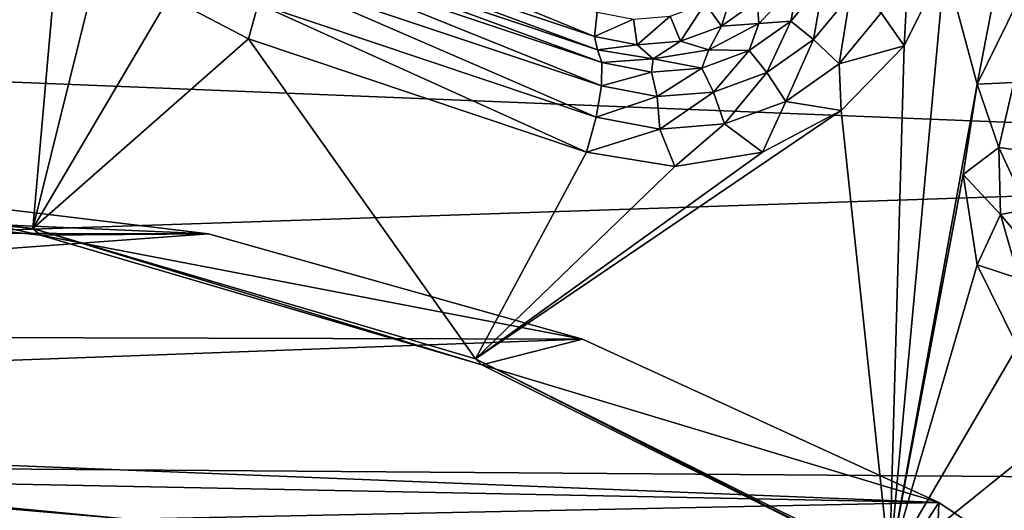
# Model space of a CAD drawing. Header units: metres. Extents: x -237 to 25, y -25 to 25.
# Tile 73 of 165: x -218.77 to -216.08, y 6.61 to 7.95. Entities that reach past the tile are written whole.
import ezdxf

# ---------------------------------------------------------------- set-up
doc = ezdxf.new("R2010")
doc.units = ezdxf.units.M
doc.layers.add('solid_10481232', color=7, linetype='CONTINUOUS')

msp = doc.modelspace()

# ---------------------------------------------------------------- linework, layer by layer
at = {"layer": 'solid_10481232'}
for points in [[(-216.239746, 8.103075, 82.718391), (-215.84996, 9.339449, 82.621201), (-216.15155, 7.774865, 82.696404)], [(-215.84996, 9.339449, 82.621201), (-216.041061, 7.998741, 82.668854), (-216.15155, 7.774865, 82.696404)], [(-218.677002, 8.658411, 83.326065), (-219.979828, 7.517162, 83.650894), (-219.178787, 8.29564, 83.451172)], [(-218.677002, 8.658411, 83.326065), (-218.63884, 8.411508, 83.316551), (-219.979828, 7.517162, 83.650894)], [(-213.328308, 7.559792, 180.296234), (-233.831543, 8.389069, 95.969193), (-234.69548, 6.843811, 96.184639)], [(-213.328308, 7.559792, 180.296234), (-212.827942, 8.400932, 180.171509), (-233.831543, 8.389069, 95.969193)], [(-218.63884, 8.411508, 83.316551), (-218.729752, 7.380611, 83.339218), (-219.979828, 7.517162, 83.650894)], [(-218.63884, 8.411508, 83.316551), (-218.529129, 8.189593, 83.289192), (-218.729752, 7.380611, 83.339218)], [(-217.196396, 7.904794, 82.624832), (-218.119202, 8.213811, 82.854919), (-218.11203, 8.280538, 82.79406)], [(-217.189224, 7.971521, 82.56398), (-217.196396, 7.904794, 82.624832), (-218.11203, 8.280538, 82.79406)], [(-217.18779, 7.868996, 82.707413), (-218.110596, 8.178013, 82.9375), (-218.119202, 8.213811, 82.854919)], [(-217.196396, 7.904794, 82.624832), (-217.18779, 7.868996, 82.707413), (-218.119202, 8.213811, 82.854919)], [(-218.529129, 8.189593, 83.289192), (-218.357742, 8.012646, 83.246468), (-218.729752, 7.380611, 83.339218)], [(-217.175919, 7.833716, 82.802383), (-218.098724, 8.142734, 83.032471), (-218.110596, 8.178013, 82.9375)], [(-217.175919, 7.833716, 82.802383), (-218.110596, 8.178013, 82.9375), (-217.18779, 7.868996, 82.707413)], [(-217.177322, 7.769969, 82.882393), (-218.100128, 8.078986, 83.11248), (-218.098724, 8.142734, 83.032471)], [(-217.175919, 7.833716, 82.802383), (-217.177322, 7.769969, 82.882393), (-218.098724, 8.142734, 83.032471)], [(-216.336899, 8.134197, 82.72467), (-216.35054, 7.879357, 82.74601), (-216.413147, 7.96943, 82.743683)], [(-216.336899, 8.134197, 82.72467), (-216.239746, 8.103075, 82.718391), (-216.35054, 7.879357, 82.74601)], [(-216.239746, 8.103075, 82.718391), (-216.15155, 7.774865, 82.696404), (-216.390732, 6.461469, 82.756035)], [(-216.35054, 7.879357, 82.74601), (-216.239746, 8.103075, 82.718391), (-216.390732, 6.461469, 82.756035)], [(-217.191879, 7.685228, 82.937836), (-218.114685, 7.994245, 83.167923), (-218.100128, 8.078986, 83.11248)], [(-217.177322, 7.769969, 82.882393), (-217.191879, 7.685228, 82.937836), (-218.100128, 8.078986, 83.11248)], [(-216.849594, 7.932923, 82.538368), (-216.894363, 7.995437, 82.490463), (-216.811234, 8.054324, 82.469734)], [(-216.751816, 8.002184, 82.513992), (-216.849594, 7.932923, 82.538368), (-216.811234, 8.054324, 82.469734)], [(-216.751816, 8.002184, 82.513992), (-216.638809, 8.052834, 82.570541), (-216.747437, 7.940877, 82.597626)], [(-216.660416, 7.946645, 82.673859), (-216.747437, 7.940877, 82.597626), (-216.638809, 8.052834, 82.570541)], [(-216.57106, 8.054464, 82.651581), (-216.660416, 7.946645, 82.673859), (-216.638809, 8.052834, 82.570541)], [(-216.598206, 7.896834, 82.738007), (-216.660416, 7.946645, 82.673859), (-216.57106, 8.054464, 82.651581)], [(-216.497818, 8.017959, 82.712975), (-216.598206, 7.896834, 82.738007), (-216.57106, 8.054464, 82.651581)], [(-218.357742, 8.012646, 83.246468), (-218.140671, 7.898461, 83.192345), (-218.729752, 7.380611, 83.339218)], [(-218.114685, 7.994245, 83.167923), (-218.140671, 7.898461, 83.192345), (-218.357742, 8.012646, 83.246468)], [(-216.528183, 7.830617, 82.772362), (-216.598206, 7.896834, 82.738007), (-216.497818, 8.017959, 82.712975)], [(-216.413147, 7.96943, 82.743683), (-216.528183, 7.830617, 82.772362), (-216.497818, 8.017959, 82.712975)], [(-218.114685, 7.994245, 83.167923), (-217.217865, 7.589444, 82.962257), (-218.140671, 7.898461, 83.192345)], [(-217.191879, 7.685228, 82.937836), (-217.217865, 7.589444, 82.962257), (-218.114685, 7.994245, 83.167923)], [(-216.961441, 7.892104, 82.566254), (-216.989456, 7.960732, 82.514175), (-216.894363, 7.995437, 82.490463)], [(-216.849594, 7.932923, 82.538368), (-216.961441, 7.892104, 82.566254), (-216.894363, 7.995437, 82.490463)], [(-216.751816, 8.002184, 82.513992), (-216.747437, 7.940877, 82.597626), (-216.849594, 7.932923, 82.538368)], [(-216.050735, 7.779115, 82.65332), (-216.15155, 7.774865, 82.696404), (-216.041061, 7.998741, 82.668854)], [(-217.090027, 7.952575, 82.539246), (-217.196396, 7.904794, 82.624832), (-217.189224, 7.971521, 82.56398)], [(-217.079727, 7.88251, 82.595749), (-217.090027, 7.952575, 82.539246), (-216.989456, 7.960732, 82.514175)], [(-216.961441, 7.892104, 82.566254), (-217.079727, 7.88251, 82.595749), (-216.989456, 7.960732, 82.514175)], [(-216.413147, 7.96943, 82.743683), (-216.35054, 7.879357, 82.74601), (-216.528183, 7.830617, 82.772362)], [(-217.079727, 7.88251, 82.595749), (-217.196396, 7.904794, 82.624832), (-217.090027, 7.952575, 82.539246)], [(-216.849594, 7.932923, 82.538368), (-216.884323, 7.868996, 82.631752), (-216.961441, 7.892104, 82.566254)], [(-216.773804, 7.866333, 82.702126), (-216.884323, 7.868996, 82.631752), (-216.747437, 7.940877, 82.597626)], [(-216.849594, 7.932923, 82.538368), (-216.747437, 7.940877, 82.597626), (-216.884323, 7.868996, 82.631752)], [(-216.660416, 7.946645, 82.673859), (-216.773804, 7.866333, 82.702126), (-216.747437, 7.940877, 82.597626)], [(-216.725571, 7.806611, 82.76976), (-216.773804, 7.866333, 82.702126), (-216.660416, 7.946645, 82.673859)], [(-216.598206, 7.896834, 82.738007), (-216.725571, 7.806611, 82.76976), (-216.660416, 7.946645, 82.673859)], [(-217.079727, 7.88251, 82.595749), (-217.18779, 7.868996, 82.707413), (-217.196396, 7.904794, 82.624832)], [(-218.140671, 7.898461, 83.192345), (-217.521423, 7.025073, 83.037949), (-218.729752, 7.380611, 83.339218)], [(-218.140671, 7.898461, 83.192345), (-217.217865, 7.589444, 82.962257), (-217.521423, 7.025073, 83.037949)], [(-217.079727, 7.88251, 82.595749), (-217.036057, 7.844228, 82.669586), (-217.18779, 7.868996, 82.707413)], [(-216.961441, 7.892104, 82.566254), (-217.036057, 7.844228, 82.669586), (-217.079727, 7.88251, 82.595749)], [(-216.961441, 7.892104, 82.566254), (-216.884323, 7.868996, 82.631752), (-217.036057, 7.844228, 82.669586)], [(-216.674164, 7.72722, 82.808762), (-216.725571, 7.806611, 82.76976), (-216.598206, 7.896834, 82.738007)], [(-216.528183, 7.830617, 82.772362), (-216.674164, 7.72722, 82.808762), (-216.598206, 7.896834, 82.738007)], [(-216.528183, 7.830617, 82.772362), (-216.35054, 7.879357, 82.74601), (-216.522232, 7.702727, 82.788818)], [(-216.522232, 7.702727, 82.788818), (-216.35054, 7.879357, 82.74601), (-216.390732, 6.461469, 82.756035)], [(-217.036057, 7.844228, 82.669586), (-217.175919, 7.833716, 82.802383), (-217.18779, 7.868996, 82.707413)], [(-216.903488, 7.819002, 82.734459), (-217.036057, 7.844228, 82.669586), (-216.884323, 7.868996, 82.631752)], [(-216.773804, 7.866333, 82.702126), (-216.903488, 7.819002, 82.734459), (-216.884323, 7.868996, 82.631752)], [(-216.871277, 7.753439, 82.806091), (-216.903488, 7.819002, 82.734459), (-216.773804, 7.866333, 82.702126)], [(-216.725571, 7.806611, 82.76976), (-216.871277, 7.753439, 82.806091), (-216.773804, 7.866333, 82.702126)], [(-217.040649, 7.807877, 82.768661), (-217.177322, 7.769969, 82.882393), (-217.175919, 7.833716, 82.802383)], [(-217.040649, 7.807877, 82.768661), (-217.175919, 7.833716, 82.802383), (-217.036057, 7.844228, 82.669586)], [(-216.903488, 7.819002, 82.734459), (-217.040649, 7.807877, 82.768661), (-217.036057, 7.844228, 82.669586)], [(-216.528183, 7.830617, 82.772362), (-216.522232, 7.702727, 82.788818), (-216.674164, 7.72722, 82.808762)], [(-217.02536, 7.740942, 82.844505), (-217.177322, 7.769969, 82.882393), (-217.040649, 7.807877, 82.768661)], [(-217.02536, 7.740942, 82.844505), (-217.040649, 7.807877, 82.768661), (-216.903488, 7.819002, 82.734459)], [(-216.871277, 7.753439, 82.806091), (-217.02536, 7.740942, 82.844505), (-216.903488, 7.819002, 82.734459)], [(-216.841125, 7.666283, 82.850388), (-216.871277, 7.753439, 82.806091), (-216.725571, 7.806611, 82.76976)], [(-216.674164, 7.72722, 82.808762), (-216.841125, 7.666283, 82.850388), (-216.725571, 7.806611, 82.76976)], [(-217.02536, 7.740942, 82.844505), (-217.191879, 7.685228, 82.937836), (-217.177322, 7.769969, 82.882393)], [(-216.15155, 7.774865, 82.696404), (-216.189285, 7.527891, 82.705811), (-216.390732, 6.461469, 82.756035)], [(-216.092087, 7.601608, 82.663628), (-216.189285, 7.527891, 82.705811), (-216.15155, 7.774865, 82.696404)], [(-216.092087, 7.601608, 82.663628), (-216.15155, 7.774865, 82.696404), (-216.050735, 7.779115, 82.65332)], [(-216.092087, 7.601608, 82.663628), (-216.050735, 7.779115, 82.65332), (-216.018265, 7.592294, 82.593407)], [(-217.017715, 7.65196, 82.894417), (-217.02536, 7.740942, 82.844505), (-216.871277, 7.753439, 82.806091)], [(-216.841125, 7.666283, 82.850388), (-217.017715, 7.65196, 82.894417), (-216.871277, 7.753439, 82.806091)], [(-217.017715, 7.65196, 82.894417), (-217.191879, 7.685228, 82.937836), (-217.02536, 7.740942, 82.844505)], [(-216.674164, 7.72722, 82.808762), (-216.737549, 7.589656, 82.842506), (-216.841125, 7.666283, 82.850388)], [(-216.674164, 7.72722, 82.808762), (-216.522232, 7.702727, 82.788818), (-216.737549, 7.589656, 82.842506)], [(-216.522232, 7.702727, 82.788818), (-216.390732, 6.461469, 82.756035), (-217.521423, 7.025073, 83.037949)], [(-216.737549, 7.589656, 82.842506), (-216.522232, 7.702727, 82.788818), (-217.521423, 7.025073, 83.037949)], [(-217.017715, 7.65196, 82.894417), (-217.217865, 7.589444, 82.962257), (-217.191879, 7.685228, 82.937836)], [(-216.841125, 7.666283, 82.850388), (-216.977127, 7.550323, 82.902237), (-217.017715, 7.65196, 82.894417)], [(-216.841125, 7.666283, 82.850388), (-216.737549, 7.589656, 82.842506), (-216.977127, 7.550323, 82.902237)], [(-217.017715, 7.65196, 82.894417), (-216.977127, 7.550323, 82.902237), (-217.217865, 7.589444, 82.962257)], [(-216.977127, 7.550323, 82.902237), (-216.737549, 7.589656, 82.842506), (-217.521423, 7.025073, 83.037949)], [(-217.217865, 7.589444, 82.962257), (-216.977127, 7.550323, 82.902237), (-217.521423, 7.025073, 83.037949)], [(-216.087448, 7.41912, 82.662476), (-216.189285, 7.527891, 82.705811), (-216.092087, 7.601608, 82.663628)], [(-216.092087, 7.601608, 82.663628), (-216.018265, 7.592294, 82.593407), (-216.014221, 7.433059, 82.5924)], [(-216.087448, 7.41912, 82.662476), (-216.092087, 7.601608, 82.663628), (-216.014221, 7.433059, 82.5924)], [(-213.77533, 6.68638, 180.407639), (-213.328308, 7.559792, 180.296234), (-234.69548, 6.843811, 96.184639)], [(-216.189285, 7.527891, 82.705811), (-216.151489, 7.281897, 82.696381), (-216.390732, 6.461469, 82.756035)], [(-216.087448, 7.41912, 82.662476), (-216.151489, 7.281897, 82.696381), (-216.189285, 7.527891, 82.705811)], [(-219.955078, 7.49865, 83.751663), (-219.979828, 7.517162, 83.650894), (-218.729752, 7.380611, 83.339218)], [(-218.25, 7.366687, 85.369186), (-220.373215, 7.458747, 85.92215), (-219.305923, 7.493515, 85.665199)], [(-218.709091, 7.362668, 83.441002), (-219.955078, 7.49865, 83.751663), (-218.729752, 7.380611, 83.339218)], [(-219.305923, 7.493515, 85.665199), (-219.955078, 7.49865, 83.751663), (-218.709091, 7.362668, 83.441002)], [(-218.25, 7.366687, 85.369186), (-219.305923, 7.493515, 85.665199), (-218.709091, 7.362668, 83.441002)], [(-221.983582, 7.374173, 86.301956), (-220.373215, 7.458747, 85.92215), (-218.25, 7.366687, 85.369186)], [(-216.087448, 7.41912, 82.662476), (-216.014221, 7.433059, 82.5924), (-215.970322, 7.280328, 82.581459)], [(-216.03714, 7.244087, 82.649933), (-216.151489, 7.281897, 82.696381), (-216.087448, 7.41912, 82.662476)], [(-216.03714, 7.244087, 82.649933), (-216.087448, 7.41912, 82.662476), (-215.970322, 7.280328, 82.581459)], [(-221.983582, 7.374173, 86.301956), (-218.25, 7.366687, 85.369186), (-221.999222, 7.091898, 86.239197)], [(-217.228714, 7.07928, 85.047005), (-221.999222, 7.091898, 86.239197), (-218.25, 7.366687, 85.369186)], [(-217.504211, 7.008428, 83.140594), (-218.729752, 7.380611, 83.339218), (-217.521423, 7.025073, 83.037949)], [(-217.504211, 7.008428, 83.140594), (-218.709091, 7.362668, 83.441002), (-218.729752, 7.380611, 83.339218)], [(-217.228714, 7.07928, 85.047005), (-218.25, 7.366687, 85.369186), (-218.709091, 7.362668, 83.441002)], [(-217.228714, 7.07928, 85.047005), (-218.709091, 7.362668, 83.441002), (-217.504211, 7.008428, 83.140594)], [(-216.151489, 7.281897, 82.696381), (-216.04155, 7.059028, 82.668968), (-216.390732, 6.461469, 82.756035)], [(-216.03714, 7.244087, 82.649933), (-216.04155, 7.059028, 82.668968), (-216.151489, 7.281897, 82.696381)], [(-217.228714, 7.07928, 85.047005), (-222.531631, 6.883218, 86.328323), (-221.999222, 7.091898, 86.239197)], [(-216.256302, 6.633297, 84.717697), (-222.531631, 6.883218, 86.328323), (-217.228714, 7.07928, 85.047005)], [(-216.256302, 6.633297, 84.717697), (-217.228714, 7.07928, 85.047005), (-217.504211, 7.008428, 83.140594)], [(-216.04155, 7.059028, 82.668968), (-215.869339, 6.881299, 82.626038), (-216.390732, 6.461469, 82.756035)], [(-216.376144, 6.446433, 82.859337), (-217.521423, 7.025073, 83.037949), (-216.390732, 6.461469, 82.756035)], [(-216.376144, 6.446433, 82.859337), (-217.504211, 7.008428, 83.140594), (-217.521423, 7.025073, 83.037949)], [(-216.256302, 6.633297, 84.717697), (-217.504211, 7.008428, 83.140594), (-216.376144, 6.446433, 82.859337)], [(-219.646729, 6.700141, 85.574677), (-222.531631, 6.883218, 86.328323), (-216.256302, 6.633297, 84.717697)], [(-215.869339, 6.881299, 82.626038), (-215.37117, 5.706872, 82.501831), (-216.390732, 6.461469, 82.756035)], [(-213.77533, 6.68638, 180.407639), (-234.69548, 6.843811, 96.184639), (-235.377869, 5.207863, 96.35482)], [(-219.646729, 6.700141, 85.574677), (-216.256302, 6.633297, 84.717697), (-218.468857, 6.587666, 85.261681)], [(-219.443451, 6.671221, 83.836655), (-219.646729, 6.700141, 85.574677), (-218.468857, 6.587666, 85.261681)], [(-214.167252, 5.783363, 180.505295), (-213.77533, 6.68638, 180.407639), (-235.377869, 5.207863, 96.35482)], [(-218.265244, 6.443817, 83.542892), (-221.820267, 6.445523, 84.42926), (-219.443451, 6.671221, 83.836655)], [(-218.265244, 6.443817, 83.542892), (-219.443451, 6.671221, 83.836655), (-218.468857, 6.587666, 85.261681)], [(-216.272034, 6.174521, 84.654564), (-218.468857, 6.587666, 85.261681), (-216.256302, 6.633297, 84.717697)], [(-215.249405, 5.956546, 84.385201), (-216.256302, 6.633297, 84.717697), (-216.376144, 6.446433, 82.859337)], [(-216.272034, 6.174521, 84.654564), (-216.256302, 6.633297, 84.717697), (-215.249405, 5.956546, 84.385201)]]:
    msp.add_3dface(points, dxfattribs=at)

doc.saveas('drawing.dxf')
